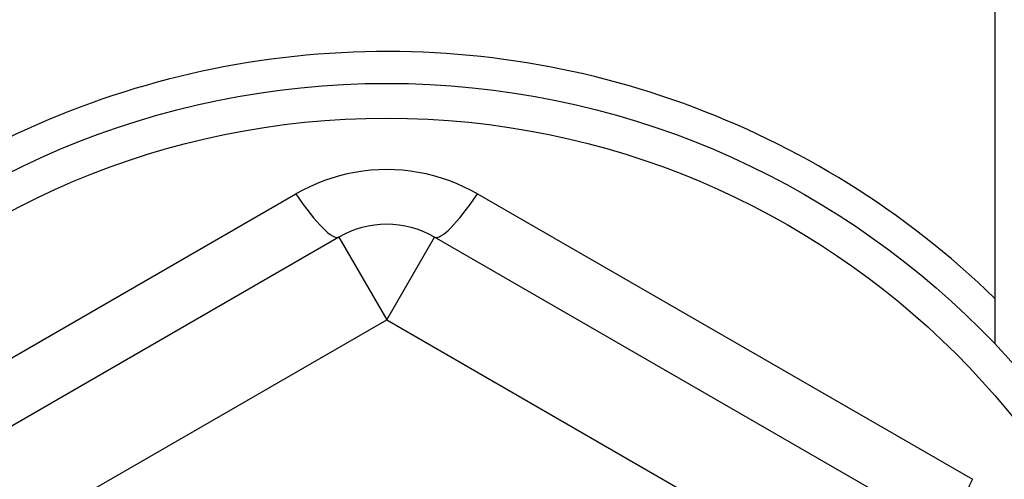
# Model space of a CAD drawing. Header units: inches. Extents: x 32 to 80, y 15.9 to 42.2.
# Tile 31 of 59: x 46.76 to 47.165, y 38.75 to 38.939. Entities that reach past the tile are written whole.
import ezdxf

# ---------------------------------------------------------------- set-up
doc = ezdxf.new("R2010")
doc.units = ezdxf.units.IN
doc.header["$MEASUREMENT"] = 0
doc.layers.add('Visible Edges(ANSI)', color=7, linetype='Continuous', lineweight=25)
doc.layers.add('Visible Tangent Edges(ANSI)', color=7, linetype='Continuous', lineweight=25)

msp = doc.modelspace()

# ---------------------------------------------------------------- linework, layer by layer
at = {"layer": 'Visible Edges(ANSI)'}
for p, q in [((47.16088487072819, 39.34338013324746), (47.16088487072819, 38.80536054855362)), ((46.89119983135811, 38.84923617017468), (46.67663290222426, 38.72535589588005)), ((47.14513683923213, 38.72535589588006), (46.93056991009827, 38.84923617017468))]:
    msp.add_line(p, q, dxfattribs=at)
msp.add_circle((46.9108848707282, 38.56738013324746), 0.3451589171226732, dxfattribs=at)
for centre, radius, start, end in [((46.9108848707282, 38.56738013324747), 0.3582677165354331, 45.74906109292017, 143.3100461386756), ((46.9108848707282, 38.8151406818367), 0.0393700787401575, 60.00000000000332, 120.0000000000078)]:
    msp.add_arc(centre, radius, start, end, dxfattribs=at)
at = {"layer": 'Visible Tangent Edges(ANSI)'}
for p, q in [((46.67005428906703, 38.74953802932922), (46.87354679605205, 38.86702448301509)), ((46.94822294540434, 38.86702448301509), (47.15171545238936, 38.74953802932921)), ((46.89119983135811, 38.84923617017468), (46.9108848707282, 38.8151406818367)), ((46.9108848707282, 38.8151406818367), (46.93056991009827, 38.84923617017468)), ((46.69631794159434, 38.69126040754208), (46.9108848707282, 38.8151406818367)), ((46.9108848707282, 38.8151406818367), (47.12545179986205, 38.69126040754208))]:
    msp.add_line(p, q, dxfattribs=at)
at = {"layer": 'Visible Tangent Edges(ANSI)', "flags": 128}
msp.add_lwpolyline([(46.94822294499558, 38.86702448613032), (46.94540246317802, 38.86857239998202), (46.94250121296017, 38.87000525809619), (46.93952742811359, 38.87131721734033), (46.93648935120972, 38.87250241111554), (46.93339652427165, 38.87355497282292), (46.93025963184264, 38.87447128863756), (46.9270865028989, 38.87524971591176), (46.92388488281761, 38.87588858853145), (46.92066251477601, 38.87638631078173), (46.91741739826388, 38.87674274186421), (46.91414929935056, 38.87695764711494), (46.91086861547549, 38.87702919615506), (46.90758598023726, 38.87695628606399), (46.90431236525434, 38.87673936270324), (46.90105848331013, 38.87637978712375), (46.89783451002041, 38.87587999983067), (46.89464088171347, 38.87524096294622), (46.89147783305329, 38.87446321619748), (46.88835108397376, 38.87354819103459), (46.88526655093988, 38.87249734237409), (46.88223469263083, 38.87131397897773), (46.87926521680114, 38.8700036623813), (46.87636646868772, 38.8685719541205), (46.87354679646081, 38.86702448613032)], dxfattribs=at)
at = {"layer": 'Visible Tangent Edges(ANSI)'}
msp.add_circle((46.9108848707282, 38.56738013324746), 0.3308444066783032, dxfattribs=at)
for centre, major_axis, ratio, start_param, end_param in [((46.87151479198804, 38.88333165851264), (0.0196850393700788, -0.0340954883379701), 0.1759287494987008, 5.107072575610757, 6.28318530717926), ((46.95025494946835, 38.88333165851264), (-0.0196850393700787, -0.03409548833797), 0.1759287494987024, 3.475e-13, 1.176112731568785), ((47.16482187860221, 38.75945138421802), (-0.0196850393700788, -0.0340954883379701), 0.1759287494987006, 5.107072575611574, 6.283185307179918)]:
    msp.add_ellipse(centre, major_axis=major_axis, ratio=ratio, start_param=start_param, end_param=end_param, dxfattribs=at)

doc.saveas('drawing.dxf')
